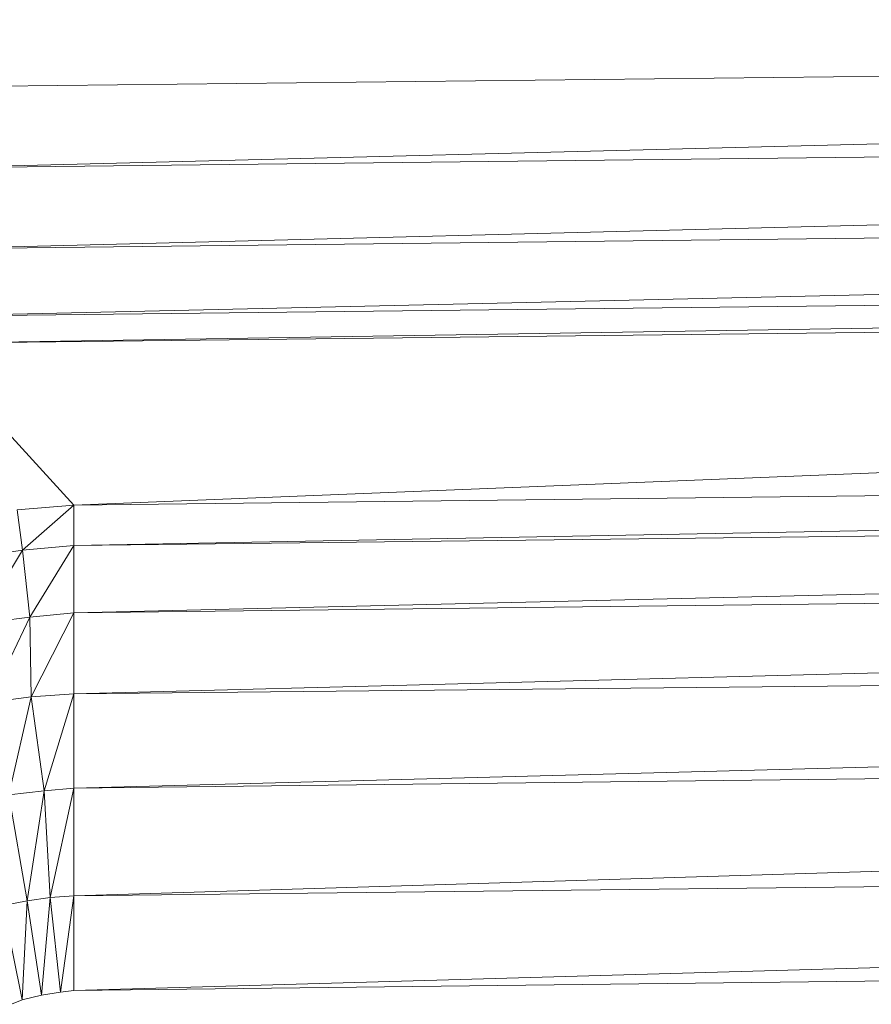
# Model space of a CAD drawing. Header units: metres. Extents: x 391.1 to 427.5, y 12.7 to 28.4.
# Tile 152 of 241: x 408.252 to 408.2946, y 24.0465 to 24.0957. Entities that reach past the tile are written whole.
import ezdxf

# ---------------------------------------------------------------- set-up
doc = ezdxf.new("R2010")
doc.units = ezdxf.units.M
doc.layers.add('02_MOBILIARIO', color=7, linetype='Continuous', lineweight=18)

# ---------------------------------------------------------------- blocks, each defined once
blk = doc.blocks.new('Family - Plats de dutxa PS-1-153501-01_TEL_PS1')
at = {"layer": '02_MOBILIARIO', "color": 253, "true_color": 0xaaaaaa}
for p, q in [((0.409997, 0.745), (0.115559, 0.741629)), ((0.115559, 0.737585), (0.409997, 0.745)), ((0.115559, 0.741629), (0.409997, 0.745)), ((0.409997, 0.745), (0.115559, 0.737585)), ((0.115559, 0.737585), (0.409997, 0.740955)), ((0.409997, 0.740955), (0.115559, 0.73354)), ((0.115559, 0.73354), (0.409997, 0.740955)), ((0.409997, 0.740955), (0.115559, 0.737585)), ((0.115559, 0.730169), (0.409997, 0.73691)), ((0.115559, 0.73354), (0.409997, 0.73691)), ((0.409997, 0.73691), (0.115559, 0.730169)), ((0.409997, 0.73691), (0.115559, 0.73354)), ((0.115559, 0.730169), (0.409997, 0.73354)), ((0.409997, 0.73354), (0.115559, 0.728821)), ((0.115559, 0.728821), (0.409997, 0.73354)), ((0.409997, 0.73354), (0.115559, 0.730169)), ((0.115559, 0.728821), (0.409997, 0.732191)), ((0.409997, 0.732191), (0.115559, 0.728821)), ((0.122975, 0.720731), (0.409997, 0.732191)), ((0.409997, 0.732191), (0.122975, 0.720731)), ((0.115559, 0.728821), (0.122975, 0.720731)), ((0.122975, 0.720731), (0.115559, 0.728821)), ((0.122975, 0.718708), (0.409997, 0.724101)), ((0.122975, 0.720731), (0.409997, 0.724101)), ((0.409997, 0.724101), (0.122975, 0.718708)), ((0.409997, 0.724101), (0.122975, 0.720731)), ((0.122975, 0.718708), (0.409997, 0.722079)), ((0.409997, 0.722079), (0.122975, 0.715337)), ((0.122975, 0.715337), (0.409997, 0.722079)), ((0.409997, 0.722079), (0.122975, 0.718708)), ((0.122975, 0.720731), (0.120128, 0.720494)), ((0.120128, 0.720494), (0.122975, 0.720731)), ((0.120391, 0.718467), (0.120128, 0.720494)), ((0.120128, 0.720494), (0.120391, 0.718467)), ((0.120391, 0.718467), (0.122975, 0.720731)), ((0.122975, 0.720731), (0.120391, 0.718467)), ((0.122975, 0.720731), (0.122975, 0.718708)), ((0.122975, 0.718708), (0.122975, 0.720731)), ((0.120391, 0.718467), (0.117573, 0.718054)), ((0.117573, 0.718054), (0.120391, 0.718467)), ((0.118175, 0.714789), (0.120391, 0.718467)), ((0.120391, 0.718467), (0.118175, 0.714789)), ((0.122975, 0.718708), (0.120391, 0.718467)), ((0.120391, 0.718467), (0.122975, 0.718708)), ((0.120767, 0.715127), (0.120391, 0.718467)), ((0.120391, 0.718467), (0.120767, 0.715127)), ((0.120767, 0.715127), (0.122975, 0.718708)), ((0.122975, 0.718708), (0.120767, 0.715127)), ((0.122975, 0.711292), (0.409997, 0.718708)), ((0.122975, 0.715337), (0.409997, 0.718708)), ((0.409997, 0.718708), (0.122975, 0.711292)), ((0.122975, 0.718708), (0.122975, 0.715337)), ((0.409997, 0.718708), (0.122975, 0.715337)), ((0.122975, 0.715337), (0.122975, 0.718708)), ((0.120767, 0.715127), (0.118175, 0.714789)), ((0.118175, 0.714789), (0.120767, 0.715127)), ((0.118734, 0.710871), (0.120767, 0.715127)), ((0.120767, 0.715127), (0.118734, 0.710871)), ((0.122975, 0.715337), (0.120767, 0.715127)), ((0.120767, 0.715127), (0.122975, 0.715337)), ((0.120838, 0.711134), (0.120767, 0.715127)), ((0.120767, 0.715127), (0.120838, 0.711134)), ((0.120838, 0.711134), (0.122975, 0.715337)), ((0.122975, 0.715337), (0.120838, 0.711134)), ((0.122975, 0.715337), (0.122975, 0.711292)), ((0.122975, 0.711292), (0.122975, 0.715337)), ((0.122975, 0.706573), (0.409997, 0.714183)), ((0.122975, 0.711292), (0.409997, 0.714183)), ((0.409997, 0.714183), (0.122975, 0.706573)), ((0.409997, 0.714183), (0.122975, 0.711292)), ((0.118734, 0.710871), (0.120838, 0.711134)), ((0.120838, 0.711134), (0.118734, 0.710871)), ((0.119711, 0.706244), (0.120838, 0.711134)), ((0.120838, 0.711134), (0.119711, 0.706244)), ((0.120838, 0.711134), (0.122975, 0.711292)), ((0.122975, 0.711292), (0.120838, 0.711134)), ((0.121477, 0.706432), (0.120838, 0.711134)), ((0.120838, 0.711134), (0.121477, 0.706432)), ((0.121477, 0.706432), (0.122975, 0.711292)), ((0.122975, 0.711292), (0.121477, 0.706432)), ((0.122975, 0.711292), (0.122975, 0.706573)), ((0.122975, 0.706573), (0.122975, 0.711292)), ((0.122975, 0.70118), (0.409997, 0.709944)), ((0.122975, 0.706573), (0.409997, 0.709944)), ((0.409997, 0.709944), (0.122975, 0.70118)), ((0.409997, 0.709944), (0.122975, 0.706573)), ((0.122975, 0.706573), (0.121477, 0.706432)), ((0.121477, 0.706432), (0.122975, 0.706573)), ((0.121777, 0.701096), (0.122975, 0.706573)), ((0.122975, 0.706573), (0.121777, 0.701096)), ((0.122975, 0.706573), (0.122975, 0.70118)), ((0.122975, 0.70118), (0.122975, 0.706573)), ((0.121477, 0.706432), (0.119711, 0.706244)), ((0.119711, 0.706244), (0.121477, 0.706432)), ((0.120627, 0.700944), (0.119711, 0.706244)), ((0.119711, 0.706244), (0.120627, 0.700944)), ((0.120627, 0.700944), (0.121477, 0.706432)), ((0.121477, 0.706432), (0.120627, 0.700944)), ((0.121777, 0.701096), (0.121477, 0.706432)), ((0.121477, 0.706432), (0.121777, 0.701096)), ((0.122975, 0.696461), (0.409997, 0.704551)), ((0.122975, 0.70118), (0.409997, 0.704551)), ((0.409997, 0.704551), (0.122975, 0.696461)), ((0.409997, 0.704551), (0.122975, 0.70118)), ((0.122975, 0.70118), (0.121777, 0.701096)), ((0.121777, 0.701096), (0.122975, 0.70118)), ((0.122297, 0.69637), (0.122975, 0.70118)), ((0.122975, 0.70118), (0.122297, 0.69637)), ((0.122975, 0.70118), (0.122975, 0.696461)), ((0.122975, 0.696461), (0.122975, 0.70118)), ((0.120627, 0.700944), (0.119433, 0.700706)), ((0.119433, 0.700706), (0.120627, 0.700944)), ((0.120388, 0.69598), (0.119433, 0.700706)), ((0.119433, 0.700706), (0.120388, 0.69598)), ((0.120388, 0.69598), (0.120627, 0.700944)), ((0.120627, 0.700944), (0.120388, 0.69598)), ((0.121777, 0.701096), (0.120627, 0.700944)), ((0.120627, 0.700944), (0.121777, 0.701096)), ((0.121343, 0.696219), (0.120627, 0.700944)), ((0.120627, 0.700944), (0.121343, 0.696219)), ((0.121343, 0.696219), (0.121777, 0.701096)), ((0.121777, 0.701096), (0.121343, 0.696219)), ((0.122297, 0.69637), (0.121777, 0.701096)), ((0.121777, 0.701096), (0.122297, 0.69637)), ((0.122975, 0.696461), (0.409997, 0.699832)), ((0.409997, 0.699832), (0.122975, 0.696461)), ((0.121343, 0.696219), (0.120388, 0.69598)), ((0.121343, 0.696219), (0.120388, 0.69598)), ((0.122297, 0.69637), (0.121343, 0.696219)), ((0.122297, 0.69637), (0.121343, 0.696219)), ((0.122975, 0.696461), (0.122297, 0.69637)), ((0.122975, 0.696461), (0.122297, 0.69637)), ((0.120388, 0.69598), (0.119845, 0.695763)), ((0.120388, 0.69598), (0.119845, 0.695763))]:
    blk.add_line(p, q, dxfattribs=at)
blk = doc.blocks.new('LONDR55-XX_ZZ-ARQ-CAA-M3D-Londres55_ifc-1-01_TEL_PS1')
at = {"layer": '02_MOBILIARIO', "color": 253, "lineweight": 18, "true_color": 0xaaaaaa}
blk.add_blockref('Family - Plats de dutxa PS-1-153501-01_TEL_PS1', (408.131716, 23.350737), dxfattribs=at)

msp = doc.modelspace()

# ---------------------------------------------------------------- block references
at = {"lineweight": 5}
msp.add_blockref('LONDR55-XX_ZZ-ARQ-CAA-M3D-Londres55_ifc-1-01_TEL_PS1', (0, 0), dxfattribs=at)

doc.saveas('drawing.dxf')
